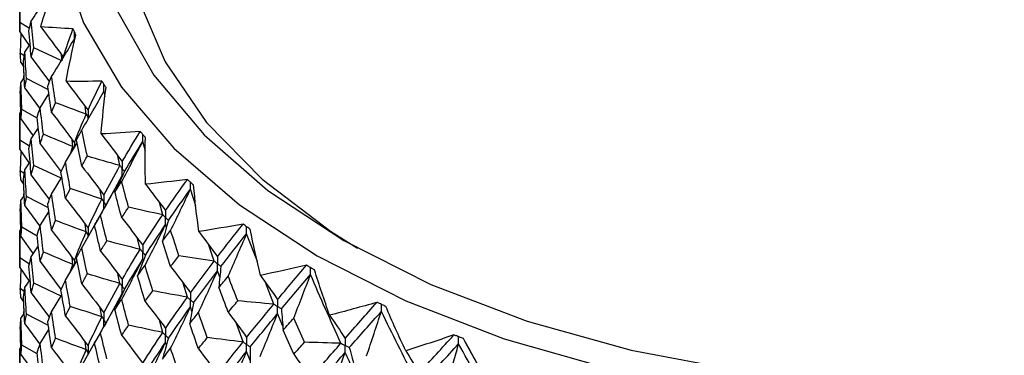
# Paper-space layout '_Isometric' of a CAD drawing. Header units: millimetres. Extents: x -25 to 231, y -14 to 362.
# Tile 33 of 58: x -20 to 1, y 39 to 46. Entities that reach past the tile are written whole.
import ezdxf

# ---------------------------------------------------------------- set-up
doc = ezdxf.new("R2010")
doc.units = ezdxf.units.MM

psp = doc.layouts.new('_Isometric')

# ---------------------------------------------------------------- linework, layer by layer
at = {"color": 7, "linetype": 'Continuous', "lineweight": 25}
for p, q in [((-19.75, 46.761), (-19.75, 45.999)), ((-19.543, 46.067), (-19.747, 46.197)), ((-19.75, 45.999), (-19.548, 45.709)), ((-19.727, 45.965), (-19.737, 45.548)), ((-19.642, 45.569), (-19.53, 45.737)), ((-18.563, 45.927), (-18.563, 45.927)), ((-19.654, 45.489), (-19.737, 45.548)), ((-18.872, 45.39), (-19.455, 45.66)), ((-19.723, 45.349), (-19.667, 45.267)), ((-19.507, 45.46), (-19.122, 44.938)), ((-18.854, 45.381), (-18.867, 45.512)), ((-19.66, 45.134), (-19.667, 45.002)), ((-19.723, 44.919), (-19.653, 45.021)), ((-19.145, 44.769), (-19.606, 45.007)), ((-19.642, 44.807), (-19.335, 44.383)), ((-17.948, 44.631), (-17.972, 44.739)), ((-17.928, 44.823), (-17.928, 44.823)), ((-19.318, 44.39), (-19.133, 44.685)), ((-19.75, 44.27), (-19.727, 44.303)), ((-19.75, 44.27), (-19.75, 43.508)), ((-19.38, 44.169), (-19.704, 44.355)), ((-18.345, 44.256), (-18.371, 44.421)), ((-19.723, 44.156), (-19.466, 43.795)), ((-19.507, 43.732), (-19.356, 43.964)), ((-19.543, 43.576), (-19.747, 43.706)), ((-18.783, 43.238), (-18.538, 43.653)), ((-18.625, 43.571), (-18.644, 43.718)), ((-17.096, 43.471), (-17.152, 43.677)), ((-17.097, 43.763), (-17.097, 43.763)), ((-19.75, 43.508), (-19.548, 43.219)), ((-19.727, 43.475), (-19.737, 43.058)), ((-19.318, 43.628), (-18.877, 43.035)), ((-18.678, 43.417), (-18.625, 43.571)), ((-19.642, 43.078), (-19.53, 43.246)), ((-17.634, 43.167), (-17.679, 43.374)), ((-19.654, 43), (-19.737, 43.058)), ((-18.873, 42.9), (-19.455, 43.17)), ((-19.723, 42.859), (-19.667, 42.777)), ((-19.507, 42.969), (-19.123, 42.447)), ((-19.077, 42.565), (-18.857, 42.925)), ((-17.784, 42.595), (-17.586, 42.956)), ((-19.66, 42.644), (-19.667, 42.511)), ((-18.014, 42.462), (-18.048, 42.647)), ((-16.03, 42.32), (-16.145, 42.669)), ((-16.079, 42.759), (-16.079, 42.759)), ((-19.723, 42.429), (-19.653, 42.53)), ((-19.145, 42.277), (-19.606, 42.515)), ((-19.642, 42.316), (-19.334, 41.892)), ((-19.318, 41.899), (-19.133, 42.194)), ((-16.731, 42.128), (-16.802, 42.388)), ((-18.092, 42.046), (-18.169, 41.91)), ((-19.75, 41.78), (-19.727, 41.814)), ((-19.75, 41.78), (-19.75, 41.017)), ((-19.38, 41.679), (-19.704, 41.865)), ((-18.438, 41.43), (-18.168, 41.905)), ((-18.345, 41.766), (-18.371, 41.931)), ((-16.653, 41.859), (-16.671, 41.92)), ((-14.884, 41.823), (-14.885, 41.823)), ((-19.723, 41.666), (-19.466, 41.305)), ((-17.206, 41.397), (-17.262, 41.628)), ((-14.733, 41.14), (-14.96, 41.728)), ((-19.507, 41.242), (-19.356, 41.474)), ((-15.644, 41.148), (-15.755, 41.485)), ((-19.544, 41.086), (-19.747, 41.215)), ((-18.783, 40.747), (-18.538, 41.162)), ((-18.625, 41.079), (-18.644, 41.226)), ((-19.75, 41.017), (-19.549, 40.728)), ((-19.727, 40.983), (-19.737, 40.567)), ((-19.318, 41.138), (-18.876, 40.545)), ((-18.677, 40.926), (-18.625, 41.079)), ((-15.525, 40.808), (-15.574, 40.944)), ((-13.527, 40.963), (-13.527, 40.963)), ((-19.642, 40.588), (-19.53, 40.756)), ((-17.634, 40.677), (-17.679, 40.884)), ((-19.654, 40.509), (-19.737, 40.567)), ((-18.872, 40.41), (-19.455, 40.68)), ((-16.21, 40.386), (-16.298, 40.68)), ((-14.386, 40.24), (-14.563, 40.698)), ((-19.723, 40.369), (-19.667, 40.287)), ((-19.507, 40.479), (-19.123, 39.957)), ((-19.077, 40.075), (-18.857, 40.434)), ((-17.78, 40.112), (-17.586, 40.466)), ((-19.66, 40.153), (-19.667, 40.019)), ((-18.014, 39.971), (-18.048, 40.155)), ((-16.114, 40.085), (-16.145, 40.18)), ((-12.021, 40.19), (-12.021, 40.19)), ((-19.723, 39.937), (-19.653, 40.039)), ((-19.145, 39.787), (-19.606, 40.025)), ((-14.194, 39.771), (-14.306, 40.04)), ((-19.642, 39.825), (-19.335, 39.402)), ((-19.318, 39.41), (-19.133, 39.704)), ((-16.731, 39.638), (-16.802, 39.898)), ((-15.035, 39.44), (-15.175, 39.829)), ((-18.092, 39.555), (-18.169, 39.419)), ((-10.384, 39.512), (-10.384, 39.512)), ((-19.75, 39.29), (-19.727, 39.323)), ((-19.75, 39.29), (-19.75, 38.527)), ((-19.38, 39.188), (-19.704, 39.374)), ((-18.438, 38.94), (-18.168, 39.414)), ((-18.345, 39.276), (-18.371, 39.441)), ((-16.653, 39.369), (-16.671, 39.43)), ((-9.625, 38.148), (-10.331, 39.417)), ((-19.723, 39.176), (-19.465, 38.814)), ((-14.886, 39.047), (-14.96, 39.238))]:
    psp.add_line(p, q, dxfattribs=at)
at = {"color": 8, "linetype": 'Continuous', "lineweight": 25}
for p, q in [((-18.594, 43.652), (-18.594, 43.558)), ((-18.608, 43.534), (-18.625, 43.571)), ((-18.594, 41.16), (-18.594, 41.067)), ((-18.608, 41.043), (-18.625, 41.079))]:
    psp.add_line(p, q, dxfattribs=at)
at = {"color": 7, "linetype": 'Continuous', "lineweight": 25, "flags": 128}
for points in [[(-17.5, 53.378), (-17.6, 53.242), (-18.401, 51.88), (-18.887, 50.469), (-19.05, 49.033), (-18.887, 47.598), (-18.401, 46.187), (-17.6, 44.825), (-16.498, 43.535), (-15.113, 42.339), (-13.47, 41.257)], [(-13.47, 41.257), (-11.597, 40.309), (-9.525, 39.509), (-7.29, 38.873), (-4.931, 38.411), (-2.487, 38.13), (0, 38.036), (2.487, 38.13), (4.931, 38.411), (7.29, 38.873), (9.525, 39.509), (11.597, 40.309), (13.47, 41.257), (15.113, 42.339), (16.498, 43.535), (17.6, 44.825), (18.401, 46.187), (18.887, 47.598), (19.05, 49.033), (18.887, 50.469), (18.401, 51.88), (17.6, 53.242), (17.5, 53.378)], [(-17.5, 52.023), (-17.519, 51.986), (-18.044, 50.612), (-18.247, 49.209), (-18.125, 47.804), (-17.68, 46.42), (-16.919, 45.083), (-15.856, 43.816), (-14.51, 42.643), (-12.905, 41.584)], [(-12.905, 41.584), (-11.07, 40.657), (-9.037, 39.88), (-6.843, 39.266), (-4.527, 38.827), (-2.13, 38.57), (0.305, 38.499), (2.734, 38.617), (5.115, 38.92), (7.404, 39.404), (9.562, 40.059), (11.548, 40.875), (13.329, 41.837), (14.871, 42.926), (16.149, 44.125), (17.138, 45.412), (17.821, 46.763), (18.186, 48.154), (18.227, 49.561), (17.943, 50.959), (17.5, 52.023)], [(-17.5, 48.421), (-17.49, 48.076), (-17.246, 46.704), (-16.68, 45.365), (-15.804, 44.082), (-14.633, 42.88), (-13.19, 41.781), (-12.617, 41.42)]]:
    psp.add_lwpolyline(points, dxfattribs=at)
at = {"color": 7, "linetype": 'Continuous', "lineweight": 25}
for points in [[(-19.507, 46.222), (-19.339, 46.475), (-19.174, 46.728), (-19.013, 46.983)], [(-19.307, 46.102), (-19.21, 46.424), (-19.105, 46.744), (-18.994, 47.063)], [(-19.747, 46.197), (-19.749, 46.385), (-19.75, 46.573), (-19.75, 46.761)], [(-19.75, 45.999), (-19.75, 46.065), (-19.749, 46.131), (-19.747, 46.197)], [(-19.554, 46.021), (-19.539, 46.088), (-19.523, 46.155), (-19.507, 46.222)], [(-19.455, 45.66), (-19.473, 45.847), (-19.49, 46.035), (-19.507, 46.222)], [(-19.507, 45.46), (-19.523, 45.647), (-19.539, 45.834), (-19.554, 46.021)], [(-18.625, 46.061), (-18.858, 46.072), (-19.085, 46.086), (-19.307, 46.102)], [(-19.307, 46.102), (-19.145, 45.891), (-18.986, 45.677), (-18.83, 45.462)], [(-18.83, 45.462), (-18.768, 45.66), (-18.7, 45.86), (-18.625, 46.061)], [(-19.077, 45.055), (-18.913, 45.317), (-18.752, 45.581), (-18.594, 45.846)], [(-18.772, 44.95), (-18.71, 45.277), (-18.64, 45.602), (-18.563, 45.927)], [(-19.723, 45.349), (-19.728, 45.415), (-19.733, 45.482), (-19.737, 45.548)], [(-19.672, 45.37), (-19.663, 45.437), (-19.653, 45.503), (-19.642, 45.569)], [(-19.606, 45.007), (-19.619, 45.194), (-19.631, 45.382), (-19.642, 45.569)], [(-19.507, 45.46), (-19.49, 45.527), (-19.473, 45.593), (-19.455, 45.66)], [(-19.642, 44.807), (-19.653, 44.995), (-19.663, 45.182), (-19.672, 45.37)], [(-19.737, 44.72), (-19.733, 44.787), (-19.728, 44.853), (-19.723, 44.919)], [(-19.704, 44.355), (-19.711, 44.543), (-19.717, 44.731), (-19.723, 44.919)], [(-19.642, 44.807), (-19.631, 44.873), (-19.619, 44.94), (-19.606, 45.007)], [(-19.157, 44.85), (-19.131, 44.918), (-19.104, 44.986), (-19.077, 45.055)], [(-18.993, 44.497), (-19.022, 44.683), (-19.05, 44.869), (-19.077, 45.055)], [(-18.014, 44.952), (-18.272, 44.949), (-18.524, 44.948), (-18.772, 44.95)], [(-18.772, 44.95), (-18.614, 44.748), (-18.46, 44.544), (-18.308, 44.338)], [(-18.308, 44.338), (-18.217, 44.541), (-18.119, 44.746), (-18.014, 44.952)], [(-19.723, 44.156), (-19.728, 44.344), (-19.733, 44.532), (-19.737, 44.72)], [(-19.077, 44.293), (-19.104, 44.478), (-19.131, 44.664), (-19.157, 44.85)], [(-18.438, 43.92), (-18.28, 44.192), (-18.124, 44.465), (-17.972, 44.739)], [(-18.032, 43.837), (-18.004, 44.166), (-17.97, 44.495), (-17.928, 44.823)], [(-19.077, 44.293), (-19.05, 44.361), (-19.022, 44.429), (-18.993, 44.497)], [(-18.345, 44.256), (-18.562, 44.335), (-18.778, 44.416), (-18.993, 44.497)], [(-19.747, 43.706), (-19.749, 43.894), (-19.75, 44.082), (-19.75, 44.27)], [(-19.723, 44.156), (-19.717, 44.222), (-19.711, 44.288), (-19.704, 44.355)], [(-19.382, 44.189), (-19.361, 44.256), (-19.34, 44.323), (-19.318, 44.39)], [(-19.25, 43.831), (-19.274, 44.018), (-19.296, 44.204), (-19.318, 44.39)], [(-19.077, 44.293), (-18.913, 44.081), (-18.752, 43.868), (-18.594, 43.652)], [(-19.318, 43.628), (-19.34, 43.815), (-19.361, 44.002), (-19.382, 44.189)], [(-18.594, 43.652), (-18.518, 43.853), (-18.434, 44.053), (-18.345, 44.256)], [(-18.549, 43.709), (-18.513, 43.779), (-18.476, 43.849), (-18.438, 43.92)], [(-18.322, 43.368), (-18.362, 43.552), (-18.4, 43.736), (-18.438, 43.92)], [(-17.206, 43.886), (-17.486, 43.867), (-17.761, 43.85), (-18.032, 43.837)], [(-17.586, 43.252), (-17.466, 43.462), (-17.339, 43.673), (-17.206, 43.886)], [(-19.75, 43.508), (-19.75, 43.574), (-19.749, 43.64), (-19.747, 43.706)], [(-19.554, 43.531), (-19.539, 43.598), (-19.523, 43.665), (-19.507, 43.732)], [(-19.455, 43.17), (-19.473, 43.358), (-19.49, 43.545), (-19.507, 43.732)], [(-19.318, 43.628), (-19.296, 43.696), (-19.274, 43.763), (-19.25, 43.831)], [(-18.625, 43.571), (-18.835, 43.657), (-19.043, 43.743), (-19.25, 43.831)], [(-18.438, 43.158), (-18.476, 43.341), (-18.513, 43.525), (-18.549, 43.709)], [(-18.032, 43.837), (-17.88, 43.644), (-17.732, 43.449), (-17.586, 43.252)], [(-17.597, 42.829), (-17.446, 43.111), (-17.298, 43.394), (-17.152, 43.677)], [(-17.537, 43.041), (-17.415, 43.251), (-17.286, 43.463), (-17.152, 43.677)], [(-17.094, 42.774), (-17.102, 43.104), (-17.103, 43.434), (-17.097, 43.763)], [(-19.507, 42.969), (-19.523, 43.156), (-19.539, 43.344), (-19.554, 43.531)], [(-18.879, 43.031), (-18.848, 43.1), (-18.816, 43.169), (-18.783, 43.238)], [(-18.683, 42.683), (-18.717, 42.868), (-18.751, 43.053), (-18.783, 43.238)], [(-18.438, 43.158), (-18.4, 43.228), (-18.362, 43.298), (-18.322, 43.368)], [(-17.634, 43.167), (-17.865, 43.233), (-18.094, 43.3), (-18.322, 43.368)], [(-19.723, 42.859), (-19.728, 42.926), (-19.733, 42.992), (-19.737, 43.058)], [(-19.672, 42.879), (-19.663, 42.945), (-19.653, 43.012), (-19.642, 43.078)], [(-19.606, 42.515), (-19.619, 42.703), (-19.631, 42.89), (-19.642, 43.078)], [(-19.507, 42.969), (-19.49, 43.036), (-19.473, 43.103), (-19.455, 43.17)], [(-18.783, 42.475), (-18.816, 42.66), (-18.848, 42.846), (-18.879, 43.031)], [(-18.438, 43.158), (-18.28, 42.956), (-18.124, 42.752), (-17.972, 42.546)], [(-17.972, 42.546), (-17.865, 42.752), (-17.753, 42.958), (-17.634, 43.167)], [(-17.537, 43.041), (-17.606, 42.898), (-17.674, 42.755), (-17.739, 42.612)], [(-19.642, 42.316), (-19.653, 42.504), (-19.663, 42.691), (-19.672, 42.879)], [(-18.043, 42.124), (-17.887, 42.4), (-17.735, 42.678), (-17.586, 42.956)], [(-17.739, 42.612), (-17.692, 42.684), (-17.645, 42.757), (-17.597, 42.829)], [(-17.451, 42.286), (-17.501, 42.467), (-17.549, 42.648), (-17.597, 42.829)], [(-16.21, 42.875), (-16.508, 42.838), (-16.803, 42.805), (-17.094, 42.774)], [(-16.671, 42.216), (-16.523, 42.433), (-16.369, 42.653), (-16.21, 42.875)], [(-18.783, 42.475), (-18.751, 42.545), (-18.717, 42.614), (-18.683, 42.683)], [(-18.014, 42.462), (-18.238, 42.535), (-18.461, 42.609), (-18.683, 42.683)], [(-17.597, 42.067), (-17.645, 42.249), (-17.692, 42.43), (-17.739, 42.612)], [(-17.094, 42.774), (-16.95, 42.59), (-16.809, 42.404), (-16.671, 42.216)], [(-16.611, 42.008), (-16.461, 42.226), (-16.306, 42.446), (-16.145, 42.669)], [(-16.564, 41.796), (-16.421, 42.087), (-16.282, 42.378), (-16.145, 42.669)], [(-15.968, 41.774), (-16.013, 42.102), (-16.049, 42.431), (-16.079, 42.759)], [(-19.737, 42.23), (-19.733, 42.297), (-19.728, 42.363), (-19.723, 42.429)], [(-19.704, 41.865), (-19.711, 42.053), (-19.717, 42.241), (-19.723, 42.429)], [(-19.642, 42.316), (-19.631, 42.383), (-19.619, 42.449), (-19.606, 42.515)], [(-19.157, 42.36), (-19.131, 42.428), (-19.104, 42.497), (-19.077, 42.565)], [(-18.993, 42.007), (-19.022, 42.193), (-19.05, 42.379), (-19.077, 42.565)], [(-18.783, 42.475), (-18.622, 42.268), (-18.463, 42.059), (-18.308, 41.848)], [(-18.308, 41.848), (-18.217, 42.052), (-18.119, 42.257), (-18.014, 42.462)], [(-19.723, 41.666), (-19.728, 41.854), (-19.733, 42.042), (-19.737, 42.23)], [(-19.077, 41.801), (-19.104, 41.988), (-19.131, 42.174), (-19.157, 42.36)], [(-17.597, 42.067), (-17.549, 42.14), (-17.501, 42.213), (-17.451, 42.286)], [(-16.731, 42.128), (-16.972, 42.179), (-17.212, 42.232), (-17.451, 42.286)], [(-19.077, 41.801), (-19.05, 41.87), (-19.022, 41.938), (-18.993, 42.007)], [(-18.345, 41.766), (-18.562, 41.845), (-18.778, 41.926), (-18.993, 42.007)], [(-18.169, 41.91), (-18.128, 41.981), (-18.085, 42.052), (-18.043, 42.124)], [(-17.911, 41.576), (-17.956, 41.759), (-18, 41.941), (-18.043, 42.124)], [(-17.597, 42.067), (-17.446, 41.875), (-17.298, 41.68), (-17.152, 41.483)], [(-17.152, 41.483), (-17.018, 41.697), (-16.877, 41.911), (-16.731, 42.128)], [(-16.611, 42.008), (-16.654, 41.862), (-16.695, 41.715), (-16.734, 41.569)], [(-19.747, 41.215), (-19.749, 41.404), (-19.75, 41.592), (-19.75, 41.78)], [(-19.723, 41.666), (-19.717, 41.732), (-19.711, 41.799), (-19.704, 41.865)], [(-19.382, 41.697), (-19.361, 41.764), (-19.34, 41.832), (-19.318, 41.899)], [(-19.25, 41.34), (-19.274, 41.526), (-19.296, 41.713), (-19.318, 41.899)], [(-19.077, 41.801), (-18.913, 41.59), (-18.752, 41.376), (-18.594, 41.16)], [(-18.043, 41.361), (-18.085, 41.544), (-18.128, 41.727), (-18.169, 41.91)], [(-17.104, 41.06), (-16.957, 41.346), (-16.813, 41.633), (-16.671, 41.92)], [(-17.097, 41.273), (-16.961, 41.487), (-16.819, 41.702), (-16.671, 41.92)], [(-16.734, 41.569), (-16.678, 41.644), (-16.621, 41.72), (-16.564, 41.796)], [(-16.389, 41.262), (-16.448, 41.44), (-16.506, 41.618), (-16.564, 41.796)], [(-15.035, 41.93), (-15.35, 41.875), (-15.661, 41.822), (-15.968, 41.774)], [(-15.574, 41.24), (-15.4, 41.467), (-15.22, 41.698), (-15.035, 41.93)], [(-14.668, 40.847), (-14.747, 41.171), (-14.82, 41.497), (-14.884, 41.823)], [(-19.318, 41.138), (-19.34, 41.324), (-19.361, 41.511), (-19.382, 41.697)], [(-18.594, 41.16), (-18.518, 41.361), (-18.434, 41.563), (-18.345, 41.766)], [(-18.043, 41.361), (-18, 41.433), (-17.956, 41.504), (-17.911, 41.576)], [(-17.206, 41.397), (-17.442, 41.455), (-17.677, 41.515), (-17.911, 41.576)], [(-16.564, 41.034), (-16.621, 41.212), (-16.678, 41.39), (-16.734, 41.569)], [(-15.968, 41.774), (-15.834, 41.598), (-15.703, 41.421), (-15.574, 41.24)], [(-15.503, 41.036), (-15.328, 41.264), (-15.147, 41.495), (-14.96, 41.728)], [(-15.349, 40.83), (-15.217, 41.129), (-15.087, 41.429), (-14.96, 41.728)], [(-18.549, 41.22), (-18.513, 41.29), (-18.476, 41.36), (-18.438, 41.43)], [(-18.322, 40.878), (-18.362, 41.062), (-18.4, 41.246), (-18.438, 41.43)], [(-18.043, 41.361), (-17.887, 41.164), (-17.735, 40.964), (-17.586, 40.762)], [(-17.586, 40.762), (-17.465, 40.972), (-17.339, 41.184), (-17.206, 41.397)], [(-19.75, 41.017), (-19.75, 41.083), (-19.749, 41.149), (-19.747, 41.215)], [(-19.554, 41.042), (-19.539, 41.108), (-19.523, 41.175), (-19.507, 41.242)], [(-19.455, 40.68), (-19.473, 40.868), (-19.49, 41.055), (-19.507, 41.242)], [(-19.318, 41.138), (-19.296, 41.205), (-19.274, 41.272), (-19.25, 41.34)], [(-18.625, 41.079), (-18.835, 41.165), (-19.043, 41.252), (-19.25, 41.34)], [(-18.438, 40.666), (-18.476, 40.851), (-18.513, 41.035), (-18.549, 41.22)], [(-17.597, 40.34), (-17.446, 40.622), (-17.298, 40.904), (-17.152, 41.187)], [(-17.537, 40.551), (-17.415, 40.761), (-17.286, 40.973), (-17.152, 41.187)], [(-17.097, 41.273), (-17.154, 41.129), (-17.208, 40.984), (-17.26, 40.838)], [(-16.564, 41.034), (-16.506, 41.11), (-16.448, 41.186), (-16.389, 41.262)], [(-15.644, 41.148), (-15.893, 41.185), (-16.141, 41.223), (-16.389, 41.262)], [(-19.507, 40.479), (-19.523, 40.667), (-19.539, 40.854), (-19.554, 41.042)], [(-17.26, 40.838), (-17.209, 40.912), (-17.157, 40.986), (-17.104, 41.06)], [(-16.943, 40.522), (-16.998, 40.701), (-17.051, 40.881), (-17.104, 41.06)], [(-16.564, 41.034), (-16.421, 40.85), (-16.281, 40.664), (-16.145, 40.476)], [(-16.145, 40.476), (-15.983, 40.698), (-15.816, 40.922), (-15.644, 41.148)], [(-16.079, 40.27), (-15.916, 40.493), (-15.748, 40.717), (-15.574, 40.944)], [(-15.978, 40.059), (-15.841, 40.354), (-15.706, 40.649), (-15.574, 40.944)], [(-15.503, 41.036), (-15.519, 40.888), (-15.534, 40.74), (-15.546, 40.592)], [(-13.696, 41.061), (-14.023, 40.986), (-14.347, 40.915), (-14.668, 40.847)], [(-14.306, 40.336), (-14.108, 40.575), (-13.905, 40.816), (-13.696, 41.061)], [(-13.207, 40.004), (-13.321, 40.322), (-13.427, 40.642), (-13.527, 40.963)], [(-18.879, 40.54), (-18.848, 40.608), (-18.816, 40.677), (-18.783, 40.747)], [(-18.683, 40.192), (-18.717, 40.377), (-18.751, 40.562), (-18.783, 40.747)], [(-18.438, 40.666), (-18.4, 40.737), (-18.362, 40.807), (-18.322, 40.878)], [(-17.634, 40.677), (-17.865, 40.743), (-18.094, 40.81), (-18.322, 40.878)], [(-17.104, 40.298), (-17.157, 40.478), (-17.209, 40.658), (-17.26, 40.838)], [(-15.546, 40.592), (-15.481, 40.671), (-15.415, 40.751), (-15.349, 40.83)], [(-15.147, 40.308), (-15.215, 40.482), (-15.282, 40.656), (-15.349, 40.83)], [(-14.668, 40.847), (-14.545, 40.679), (-14.424, 40.509), (-14.306, 40.336)], [(-14.225, 40.137), (-14.026, 40.376), (-13.821, 40.619), (-13.612, 40.864)], [(-13.965, 39.944), (-13.845, 40.25), (-13.727, 40.557), (-13.612, 40.864)], [(-12.97, 39.412), (-13.188, 39.893), (-13.403, 40.377), (-13.612, 40.864)], [(-19.723, 40.369), (-19.728, 40.435), (-19.733, 40.502), (-19.737, 40.567)], [(-19.672, 40.389), (-19.663, 40.455), (-19.653, 40.522), (-19.642, 40.588)], [(-19.606, 40.025), (-19.619, 40.213), (-19.631, 40.401), (-19.642, 40.588)], [(-19.507, 40.479), (-19.49, 40.546), (-19.473, 40.613), (-19.455, 40.68)], [(-18.783, 39.985), (-18.816, 40.17), (-18.848, 40.355), (-18.879, 40.54)], [(-18.438, 40.666), (-18.28, 40.465), (-18.124, 40.26), (-17.972, 40.054)], [(-17.972, 40.054), (-17.866, 40.26), (-17.753, 40.468), (-17.634, 40.677)], [(-17.537, 40.551), (-17.606, 40.408), (-17.674, 40.265), (-17.739, 40.122)], [(-15.349, 40.068), (-15.415, 40.243), (-15.481, 40.417), (-15.546, 40.592)], [(-19.642, 39.825), (-19.653, 40.013), (-19.663, 40.201), (-19.672, 40.389)], [(-18.043, 39.632), (-17.887, 39.909), (-17.735, 40.187), (-17.586, 40.466)], [(-17.739, 40.122), (-17.693, 40.194), (-17.645, 40.267), (-17.597, 40.34)], [(-17.451, 39.796), (-17.501, 39.977), (-17.549, 40.158), (-17.597, 40.34)], [(-17.104, 40.298), (-17.051, 40.372), (-16.998, 40.447), (-16.943, 40.522)], [(-16.21, 40.386), (-16.455, 40.43), (-16.7, 40.475), (-16.943, 40.522)], [(-16.671, 39.726), (-16.523, 39.944), (-16.369, 40.164), (-16.21, 40.386)], [(-18.783, 39.985), (-18.751, 40.054), (-18.717, 40.123), (-18.683, 40.192)], [(-18.014, 39.971), (-18.238, 40.043), (-18.461, 40.117), (-18.683, 40.192)], [(-17.597, 39.576), (-17.645, 39.758), (-17.693, 39.94), (-17.739, 40.122)], [(-17.104, 40.298), (-16.957, 40.11), (-16.813, 39.919), (-16.671, 39.726)], [(-16.611, 39.518), (-16.461, 39.736), (-16.306, 39.957), (-16.145, 40.18)], [(-16.564, 39.306), (-16.421, 39.597), (-16.282, 39.888), (-16.145, 40.18)], [(-16.079, 40.27), (-16.109, 40.122), (-16.137, 39.975), (-16.162, 39.827)], [(-15.349, 40.068), (-15.282, 40.148), (-15.215, 40.228), (-15.147, 40.308)], [(-14.386, 40.24), (-14.64, 40.261), (-14.894, 40.284), (-15.147, 40.308)], [(-14.96, 39.535), (-14.774, 39.768), (-14.582, 40.002), (-14.386, 40.24)], [(-14.225, 40.137), (-14.215, 39.989), (-14.202, 39.841), (-14.187, 39.692)], [(-12.208, 40.277), (-12.543, 40.182), (-12.876, 40.091), (-13.207, 40.004)], [(-12.881, 39.514), (-12.661, 39.765), (-12.436, 40.02), (-12.208, 40.277)], [(-11.602, 39.253), (-11.748, 39.564), (-11.888, 39.876), (-12.021, 40.19)], [(-19.737, 39.739), (-19.733, 39.805), (-19.728, 39.871), (-19.723, 39.937)], [(-19.704, 39.374), (-19.711, 39.562), (-19.717, 39.75), (-19.723, 39.937)], [(-19.642, 39.825), (-19.631, 39.891), (-19.619, 39.958), (-19.606, 40.025)], [(-19.157, 39.87), (-19.131, 39.938), (-19.104, 40.007), (-19.077, 40.075)], [(-18.993, 39.517), (-19.022, 39.703), (-19.05, 39.889), (-19.077, 40.075)], [(-18.783, 39.985), (-18.622, 39.778), (-18.463, 39.569), (-18.308, 39.358)], [(-18.308, 39.358), (-18.216, 39.562), (-18.119, 39.765), (-18.014, 39.971)], [(-16.162, 39.827), (-16.101, 39.904), (-16.04, 39.982), (-15.978, 40.059)], [(-15.79, 39.531), (-15.853, 39.707), (-15.916, 39.883), (-15.978, 40.059)], [(-15.349, 40.068), (-15.217, 39.893), (-15.087, 39.715), (-14.96, 39.535)], [(-14.884, 39.333), (-14.697, 39.567), (-14.504, 39.802), (-14.306, 40.04)], [(-14.677, 39.132), (-14.551, 39.434), (-14.427, 39.737), (-14.306, 40.04)], [(-14.187, 39.692), (-14.114, 39.776), (-14.04, 39.859), (-13.965, 39.944)], [(-13.74, 39.434), (-13.816, 39.603), (-13.891, 39.773), (-13.965, 39.944)], [(-13.207, 40.004), (-13.096, 39.843), (-12.988, 39.68), (-12.881, 39.514)], [(-12.792, 39.32), (-12.57, 39.571), (-12.345, 39.827), (-12.115, 40.085)], [(-12.429, 39.145), (-12.322, 39.458), (-12.217, 39.772), (-12.115, 40.085)], [(-11.412, 38.674), (-11.65, 39.141), (-11.884, 39.612), (-12.115, 40.085)], [(-19.723, 39.176), (-19.728, 39.364), (-19.733, 39.551), (-19.737, 39.739)], [(-19.077, 39.312), (-19.104, 39.498), (-19.131, 39.684), (-19.157, 39.87)], [(-17.597, 39.576), (-17.549, 39.649), (-17.501, 39.722), (-17.451, 39.796)], [(-16.731, 39.638), (-16.972, 39.689), (-17.212, 39.742), (-17.451, 39.796)], [(-15.978, 39.297), (-16.04, 39.473), (-16.101, 39.65), (-16.162, 39.827)], [(-19.077, 39.312), (-19.05, 39.38), (-19.022, 39.449), (-18.993, 39.517)], [(-18.345, 39.276), (-18.562, 39.356), (-18.778, 39.436), (-18.993, 39.517)], [(-18.169, 39.419), (-18.128, 39.49), (-18.085, 39.561), (-18.043, 39.632)], [(-17.911, 39.085), (-17.956, 39.267), (-18, 39.45), (-18.043, 39.632)], [(-17.597, 39.576), (-17.446, 39.384), (-17.298, 39.189), (-17.152, 38.991)], [(-17.152, 38.991), (-17.018, 39.205), (-16.877, 39.42), (-16.731, 39.638)], [(-16.611, 39.518), (-16.654, 39.372), (-16.695, 39.225), (-16.734, 39.079)], [(-15.978, 39.297), (-15.916, 39.375), (-15.853, 39.453), (-15.79, 39.531)], [(-15.035, 39.44), (-15.287, 39.47), (-15.539, 39.5), (-15.79, 39.531)], [(-13.965, 39.182), (-14.04, 39.352), (-14.114, 39.522), (-14.187, 39.692)], [(-10.585, 39.588), (-10.925, 39.472), (-11.264, 39.361), (-11.602, 39.253)], [(-11.315, 38.782), (-11.076, 39.047), (-10.832, 39.316), (-10.585, 39.588)], [(-9.869, 38.603), (-10.047, 38.904), (-10.218, 39.207), (-10.384, 39.512)], [(-19.747, 38.726), (-19.749, 38.914), (-19.75, 39.102), (-19.75, 39.29)], [(-19.723, 39.176), (-19.717, 39.242), (-19.711, 39.308), (-19.704, 39.374)], [(-19.382, 39.207), (-19.362, 39.275), (-19.34, 39.342), (-19.318, 39.41)], [(-19.25, 38.849), (-19.274, 39.036), (-19.296, 39.223), (-19.318, 39.41)], [(-19.077, 39.312), (-18.913, 39.1), (-18.752, 38.886), (-18.594, 38.67)], [(-18.043, 38.871), (-18.085, 39.053), (-18.128, 39.236), (-18.169, 39.419)], [(-17.104, 38.569), (-16.957, 38.855), (-16.813, 39.142), (-16.671, 39.43)], [(-17.097, 38.782), (-16.961, 38.995), (-16.819, 39.211), (-16.671, 39.43)], [(-16.734, 39.079), (-16.678, 39.154), (-16.621, 39.23), (-16.564, 39.306)], [(-16.389, 38.772), (-16.448, 38.95), (-16.506, 39.128), (-16.564, 39.306)], [(-15.978, 39.297), (-15.841, 39.117), (-15.706, 38.935), (-15.574, 38.75)], [(-15.574, 38.75), (-15.4, 38.978), (-15.22, 39.208), (-15.035, 39.44)], [(-14.884, 39.333), (-14.888, 39.185), (-14.888, 39.036), (-14.887, 38.888)], [(-13.965, 39.182), (-13.891, 39.265), (-13.816, 39.349), (-13.74, 39.434)], [(-12.97, 39.412), (-13.226, 39.418), (-13.483, 39.425), (-13.74, 39.434)], [(-13.612, 38.67), (-13.403, 38.915), (-13.189, 39.162), (-12.97, 39.412)], [(-12.792, 39.32), (-12.754, 39.173), (-12.715, 39.026), (-12.673, 38.88)], [(-11.218, 38.593), (-10.977, 38.859), (-10.733, 39.129), (-10.484, 39.402)], [(-10.757, 38.444), (-10.664, 38.763), (-10.573, 39.082), (-10.484, 39.402)], [(-9.729, 38.035), (-9.984, 38.487), (-10.236, 38.943), (-10.484, 39.402)], [(-19.318, 38.646), (-19.34, 38.833), (-19.362, 39.02), (-19.382, 39.207)], [(-18.594, 38.67), (-18.518, 38.871), (-18.434, 39.073), (-18.345, 39.276)], [(-15.503, 38.546), (-15.327, 38.775), (-15.146, 39.006), (-14.96, 39.238)], [(-15.349, 38.341), (-15.217, 38.64), (-15.087, 38.939), (-14.96, 39.238)], [(-13.965, 39.182), (-13.845, 39.014), (-13.727, 38.844), (-13.612, 38.67)], [(-13.527, 38.473), (-13.316, 38.719), (-13.101, 38.966), (-12.881, 39.218)], [(-13.215, 38.288), (-13.102, 38.598), (-12.99, 38.908), (-12.881, 39.218)], [(-12.207, 37.788), (-12.436, 38.262), (-12.661, 38.738), (-12.881, 39.218)], [(-11.602, 39.253), (-11.504, 39.099), (-11.409, 38.942), (-11.315, 38.782)]]:
    psp.add_open_spline(points, degree=3, dxfattribs=at)
for points, knots in [([(-18.594, 45.994), (-18.598, 46.003), (-18.603, 46.012), (-18.607, 46.022), (-18.613, 46.035), (-18.619, 46.048), (-18.625, 46.061)], [0.0001197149, 0.0001197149, 0.0001197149, 0.0001197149, 0.0001699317, 0.0001699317, 0.0001699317, 0.0002396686, 0.0002396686, 0.0002396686, 0.0002396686]), ([(-18.563, 45.927), (-18.572, 45.946), (-18.58, 45.964), (-18.589, 45.983), (-18.591, 45.987), (-18.592, 45.99), (-18.594, 45.994)], [0, 0, 0, 0, 0.0001001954, 0.0001001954, 0.0001001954, 0.0001197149, 0.0001197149, 0.0001197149, 0.0001197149]), ([(-18.594, 45.846), (-18.594, 45.886), (-18.594, 45.925), (-18.594, 45.965), (-18.594, 45.975), (-18.594, 45.984), (-18.594, 45.994)], [0, 0, 0, 0, 0.0001467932, 0.0001467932, 0.0001467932, 0.0001814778, 0.0001814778, 0.0001814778, 0.0001814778]), ([(-17.971, 44.888), (-17.977, 44.897), (-17.983, 44.906), (-17.989, 44.915), (-17.998, 44.927), (-18.006, 44.94), (-18.014, 44.952)], [0.0001197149, 0.0001197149, 0.0001197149, 0.0001197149, 0.0001699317, 0.0001699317, 0.0001699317, 0.0002396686, 0.0002396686, 0.0002396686, 0.0002396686]), ([(-17.972, 44.739), (-17.972, 44.779), (-17.971, 44.819), (-17.971, 44.859), (-17.971, 44.869), (-17.971, 44.878), (-17.971, 44.888)], [0, 0, 0, 0, 0.0001467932, 0.0001467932, 0.0001467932, 0.0001814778, 0.0001814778, 0.0001814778, 0.0001814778]), ([(-17.928, 44.823), (-17.94, 44.841), (-17.952, 44.859), (-17.964, 44.877), (-17.967, 44.88), (-17.969, 44.884), (-17.971, 44.888)], [0, 0, 0, 0, 0.0001001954, 0.0001001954, 0.0001001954, 0.0001197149, 0.0001197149, 0.0001197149, 0.0001197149]), ([(-18.308, 44.338), (-18.308, 44.298), (-18.308, 44.258), (-18.308, 44.218), (-18.308, 44.209), (-18.308, 44.2), (-18.308, 44.19)], [0, 0, 0, 0, 0.0001466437, 0.0001466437, 0.0001466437, 0.000181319, 0.000181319, 0.000181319, 0.000181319]), ([(-18.345, 44.256), (-18.336, 44.24), (-18.327, 44.225), (-18.319, 44.209), (-18.315, 44.203), (-18.311, 44.196), (-18.308, 44.19)], [0, 0, 0, 0, 0.0000852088, 0.0000852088, 0.0000852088, 0.0001198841, 0.0001198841, 0.0001198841, 0.0001198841]), ([(-17.152, 43.825), (-17.159, 43.833), (-17.167, 43.842), (-17.175, 43.851), (-17.185, 43.863), (-17.196, 43.875), (-17.206, 43.886)], [0.0001197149, 0.0001197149, 0.0001197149, 0.0001197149, 0.0001699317, 0.0001699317, 0.0001699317, 0.0002396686, 0.0002396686, 0.0002396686, 0.0002396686]), ([(-17.097, 43.763), (-17.113, 43.78), (-17.128, 43.798), (-17.143, 43.815), (-17.146, 43.818), (-17.149, 43.822), (-17.152, 43.825)], [0, 0, 0, 0, 0.0001001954, 0.0001001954, 0.0001001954, 0.0001197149, 0.0001197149, 0.0001197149, 0.0001197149]), ([(-17.152, 43.677), (-17.152, 43.717), (-17.152, 43.757), (-17.152, 43.797), (-17.152, 43.806), (-17.152, 43.815), (-17.152, 43.825)], [0, 0, 0, 0, 0.0001467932, 0.0001467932, 0.0001467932, 0.0001814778, 0.0001814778, 0.0001814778, 0.0001814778]), ([(-17.586, 43.252), (-17.586, 43.212), (-17.586, 43.172), (-17.586, 43.132), (-17.586, 43.123), (-17.586, 43.114), (-17.586, 43.104)], [0, 0, 0, 0, 0.0001466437, 0.0001466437, 0.0001466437, 0.000181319, 0.000181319, 0.000181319, 0.000181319]), ([(-17.634, 43.167), (-17.623, 43.152), (-17.611, 43.137), (-17.6, 43.122), (-17.595, 43.116), (-17.59, 43.11), (-17.586, 43.104)], [0, 0, 0, 0, 0.0000852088, 0.0000852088, 0.0000852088, 0.0001198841, 0.0001198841, 0.0001198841, 0.0001198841]), ([(-17.537, 43.041), (-17.548, 43.056), (-17.56, 43.071), (-17.572, 43.086), (-17.576, 43.092), (-17.581, 43.098), (-17.586, 43.104)], [0, 0, 0, 0, 0.0000852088, 0.0000852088, 0.0000852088, 0.0001198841, 0.0001198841, 0.0001198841, 0.0001198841]), ([(-17.586, 42.956), (-17.586, 42.996), (-17.586, 43.036), (-17.586, 43.076), (-17.586, 43.085), (-17.586, 43.095), (-17.586, 43.104)], [0, 0, 0, 0, 0.000146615, 0.000146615, 0.000146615, 0.0001812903, 0.0001812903, 0.0001812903, 0.0001812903]), ([(-16.144, 42.818), (-16.154, 42.826), (-16.163, 42.834), (-16.172, 42.842), (-16.184, 42.853), (-16.197, 42.864), (-16.21, 42.875)], [0.0001197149, 0.0001197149, 0.0001197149, 0.0001197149, 0.0001699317, 0.0001699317, 0.0001699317, 0.0002396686, 0.0002396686, 0.0002396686, 0.0002396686]), ([(-16.145, 42.669), (-16.144, 42.709), (-16.144, 42.749), (-16.144, 42.789), (-16.144, 42.799), (-16.144, 42.808), (-16.144, 42.818)], [0, 0, 0, 0, 0.0001467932, 0.0001467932, 0.0001467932, 0.0001814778, 0.0001814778, 0.0001814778, 0.0001814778]), ([(-16.079, 42.759), (-16.097, 42.776), (-16.116, 42.792), (-16.134, 42.808), (-16.137, 42.811), (-16.141, 42.814), (-16.144, 42.818)], [0, 0, 0, 0, 0.0001001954, 0.0001001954, 0.0001001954, 0.0001197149, 0.0001197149, 0.0001197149, 0.0001197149]), ([(-17.783, 42.605), (-17.858, 42.467), (-17.961, 42.281), (-18.066, 42.096), (-18.093, 42.047)], [0, 0, 0, 0, 0.736617, 1, 1, 1, 1]), ([(-18.014, 42.462), (-18.004, 42.447), (-17.994, 42.432), (-17.984, 42.416), (-17.98, 42.41), (-17.976, 42.404), (-17.971, 42.398)], [0, 0, 0, 0, 0.0000851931, 0.0000851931, 0.0000851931, 0.0001198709, 0.0001198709, 0.0001198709, 0.0001198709]), ([(-17.972, 42.546), (-17.972, 42.506), (-17.971, 42.466), (-17.971, 42.426), (-17.971, 42.417), (-17.971, 42.407), (-17.971, 42.398)], [0, 0, 0, 0, 0.0001466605, 0.0001466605, 0.0001466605, 0.0001813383, 0.0001813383, 0.0001813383, 0.0001813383]), ([(-16.671, 42.216), (-16.671, 42.176), (-16.671, 42.136), (-16.671, 42.096), (-16.671, 42.087), (-16.671, 42.077), (-16.671, 42.068)], [0, 0, 0, 0, 0.0001466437, 0.0001466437, 0.0001466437, 0.000181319, 0.000181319, 0.000181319, 0.000181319]), ([(-16.731, 42.128), (-16.717, 42.114), (-16.702, 42.099), (-16.688, 42.085), (-16.683, 42.079), (-16.677, 42.074), (-16.671, 42.068)], [0, 0, 0, 0, 0.0000852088, 0.0000852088, 0.0000852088, 0.0001198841, 0.0001198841, 0.0001198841, 0.0001198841]), ([(-16.611, 42.008), (-16.625, 42.022), (-16.639, 42.036), (-16.654, 42.05), (-16.659, 42.056), (-16.665, 42.062), (-16.671, 42.068)], [0, 0, 0, 0, 0.0000852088, 0.0000852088, 0.0000852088, 0.0001198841, 0.0001198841, 0.0001198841, 0.0001198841]), ([(-16.671, 41.92), (-16.671, 41.96), (-16.671, 42), (-16.671, 42.039), (-16.671, 42.049), (-16.671, 42.058), (-16.671, 42.068)], [0, 0, 0, 0, 0.000146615, 0.000146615, 0.000146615, 0.0001812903, 0.0001812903, 0.0001812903, 0.0001812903]), ([(-18.308, 41.848), (-18.308, 41.808), (-18.308, 41.768), (-18.308, 41.728), (-18.308, 41.719), (-18.308, 41.71), (-18.308, 41.7)], [0, 0, 0, 0, 0.0001467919, 0.0001467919, 0.0001467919, 0.0001814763, 0.0001814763, 0.0001814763, 0.0001814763]), ([(-14.96, 41.876), (-14.971, 41.884), (-14.981, 41.891), (-14.992, 41.899), (-15.006, 41.909), (-15.021, 41.92), (-15.035, 41.93)], [0.0001197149, 0.0001197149, 0.0001197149, 0.0001197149, 0.0001699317, 0.0001699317, 0.0001699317, 0.0002396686, 0.0002396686, 0.0002396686, 0.0002396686]), ([(-14.885, 41.823), (-14.906, 41.838), (-14.927, 41.853), (-14.948, 41.868), (-14.952, 41.871), (-14.956, 41.874), (-14.96, 41.876)], [0, 0, 0, 0, 0.0001001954, 0.0001001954, 0.0001001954, 0.0001197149, 0.0001197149, 0.0001197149, 0.0001197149]), ([(-14.96, 41.728), (-14.96, 41.768), (-14.96, 41.808), (-14.96, 41.848), (-14.96, 41.858), (-14.96, 41.867), (-14.96, 41.876)], [0, 0, 0, 0, 0.0001467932, 0.0001467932, 0.0001467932, 0.0001814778, 0.0001814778, 0.0001814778, 0.0001814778]), ([(-18.345, 41.766), (-18.336, 41.75), (-18.327, 41.735), (-18.319, 41.719), (-18.315, 41.713), (-18.311, 41.706), (-18.308, 41.7)], [0, 0, 0, 0, 0.0000851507, 0.0000851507, 0.0000851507, 0.0001198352, 0.0001198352, 0.0001198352, 0.0001198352]), ([(-17.206, 41.397), (-17.193, 41.382), (-17.18, 41.368), (-17.168, 41.353), (-17.162, 41.347), (-17.157, 41.341), (-17.152, 41.335)], [0, 0, 0, 0, 0.0000851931, 0.0000851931, 0.0000851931, 0.0001198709, 0.0001198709, 0.0001198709, 0.0001198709]), ([(-17.152, 41.483), (-17.152, 41.443), (-17.152, 41.403), (-17.152, 41.363), (-17.152, 41.354), (-17.152, 41.344), (-17.152, 41.335)], [0, 0, 0, 0, 0.0001466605, 0.0001466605, 0.0001466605, 0.0001813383, 0.0001813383, 0.0001813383, 0.0001813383]), ([(-17.097, 41.273), (-17.11, 41.288), (-17.123, 41.303), (-17.136, 41.317), (-17.141, 41.323), (-17.147, 41.329), (-17.152, 41.335)], [0, 0, 0, 0, 0.0000851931, 0.0000851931, 0.0000851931, 0.0001198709, 0.0001198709, 0.0001198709, 0.0001198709]), ([(-17.152, 41.187), (-17.152, 41.227), (-17.152, 41.267), (-17.152, 41.307), (-17.152, 41.316), (-17.152, 41.326), (-17.152, 41.335)], [0, 0, 0, 0, 0.0001466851, 0.0001466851, 0.0001466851, 0.0001813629, 0.0001813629, 0.0001813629, 0.0001813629]), ([(-15.574, 41.24), (-15.574, 41.2), (-15.574, 41.16), (-15.574, 41.121), (-15.574, 41.111), (-15.574, 41.102), (-15.574, 41.092)], [0, 0, 0, 0, 0.0001466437, 0.0001466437, 0.0001466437, 0.000181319, 0.000181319, 0.000181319, 0.000181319]), ([(-15.644, 41.148), (-15.627, 41.135), (-15.611, 41.122), (-15.594, 41.108), (-15.587, 41.103), (-15.58, 41.098), (-15.574, 41.092)], [0, 0, 0, 0, 0.0000852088, 0.0000852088, 0.0000852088, 0.0001198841, 0.0001198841, 0.0001198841, 0.0001198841]), ([(-15.503, 41.036), (-15.52, 41.05), (-15.536, 41.063), (-15.553, 41.076), (-15.56, 41.081), (-15.567, 41.087), (-15.574, 41.092)], [0, 0, 0, 0, 0.0000852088, 0.0000852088, 0.0000852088, 0.0001198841, 0.0001198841, 0.0001198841, 0.0001198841]), ([(-15.574, 40.944), (-15.574, 40.984), (-15.574, 41.024), (-15.574, 41.064), (-15.574, 41.073), (-15.574, 41.083), (-15.574, 41.092)], [0, 0, 0, 0, 0.000146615, 0.000146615, 0.000146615, 0.0001812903, 0.0001812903, 0.0001812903, 0.0001812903]), ([(-13.612, 41.012), (-13.624, 41.019), (-13.635, 41.026), (-13.647, 41.033), (-13.664, 41.042), (-13.68, 41.051), (-13.696, 41.061)], [0.0001197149, 0.0001197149, 0.0001197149, 0.0001197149, 0.0001699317, 0.0001699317, 0.0001699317, 0.0002396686, 0.0002396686, 0.0002396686, 0.0002396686]), ([(-13.527, 40.963), (-13.551, 40.977), (-13.574, 40.99), (-13.598, 41.004), (-13.603, 41.007), (-13.607, 41.009), (-13.612, 41.012)], [0, 0, 0, 0, 0.0001001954, 0.0001001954, 0.0001001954, 0.0001197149, 0.0001197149, 0.0001197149, 0.0001197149]), ([(-13.612, 40.864), (-13.612, 40.904), (-13.612, 40.944), (-13.612, 40.984), (-13.612, 40.993), (-13.612, 41.003), (-13.612, 41.012)], [0, 0, 0, 0, 0.0001467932, 0.0001467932, 0.0001467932, 0.0001814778, 0.0001814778, 0.0001814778, 0.0001814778]), ([(-17.586, 40.762), (-17.586, 40.722), (-17.586, 40.682), (-17.586, 40.642), (-17.586, 40.633), (-17.586, 40.624), (-17.586, 40.614)], [0, 0, 0, 0, 0.0001467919, 0.0001467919, 0.0001467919, 0.0001814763, 0.0001814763, 0.0001814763, 0.0001814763]), ([(-17.634, 40.677), (-17.623, 40.662), (-17.611, 40.647), (-17.6, 40.632), (-17.595, 40.626), (-17.59, 40.62), (-17.586, 40.614)], [0, 0, 0, 0, 0.0000851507, 0.0000851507, 0.0000851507, 0.0001198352, 0.0001198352, 0.0001198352, 0.0001198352]), ([(-17.537, 40.551), (-17.548, 40.566), (-17.56, 40.581), (-17.572, 40.596), (-17.576, 40.602), (-17.581, 40.608), (-17.586, 40.614)], [0, 0, 0, 0, 0.0000851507, 0.0000851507, 0.0000851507, 0.0001198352, 0.0001198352, 0.0001198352, 0.0001198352]), ([(-17.586, 40.466), (-17.586, 40.506), (-17.586, 40.546), (-17.586, 40.586), (-17.586, 40.595), (-17.586, 40.605), (-17.586, 40.614)], [0, 0, 0, 0, 0.0001467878, 0.0001467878, 0.0001467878, 0.0001814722, 0.0001814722, 0.0001814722, 0.0001814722]), ([(-16.21, 40.386), (-16.194, 40.372), (-16.179, 40.358), (-16.163, 40.344), (-16.157, 40.339), (-16.151, 40.333), (-16.144, 40.328)], [0, 0, 0, 0, 0.0000851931, 0.0000851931, 0.0000851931, 0.0001198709, 0.0001198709, 0.0001198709, 0.0001198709]), ([(-16.145, 40.476), (-16.144, 40.436), (-16.144, 40.396), (-16.144, 40.356), (-16.144, 40.347), (-16.144, 40.337), (-16.144, 40.328)], [0, 0, 0, 0, 0.0001466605, 0.0001466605, 0.0001466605, 0.0001813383, 0.0001813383, 0.0001813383, 0.0001813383]), ([(-16.145, 40.18), (-16.144, 40.22), (-16.144, 40.259), (-16.144, 40.299), (-16.144, 40.309), (-16.144, 40.318), (-16.144, 40.328)], [0, 0, 0, 0, 0.0001466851, 0.0001466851, 0.0001466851, 0.0001813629, 0.0001813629, 0.0001813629, 0.0001813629]), ([(-16.079, 40.27), (-16.095, 40.283), (-16.11, 40.297), (-16.126, 40.311), (-16.132, 40.317), (-16.138, 40.322), (-16.144, 40.328)], [0, 0, 0, 0, 0.0000851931, 0.0000851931, 0.0000851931, 0.0001198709, 0.0001198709, 0.0001198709, 0.0001198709]), ([(-14.306, 40.336), (-14.306, 40.296), (-14.306, 40.256), (-14.306, 40.217), (-14.306, 40.207), (-14.306, 40.198), (-14.306, 40.188)], [0, 0, 0, 0, 0.0001466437, 0.0001466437, 0.0001466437, 0.000181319, 0.000181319, 0.000181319, 0.000181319]), ([(-17.778, 40.122), (-17.854, 39.984), (-17.958, 39.794), (-18.064, 39.606), (-18.093, 39.555)], [0, 0, 0, 0, 0.72961, 1, 1, 1, 1]), ([(-14.386, 40.24), (-14.367, 40.228), (-14.348, 40.215), (-14.329, 40.203), (-14.321, 40.198), (-14.313, 40.193), (-14.306, 40.188)], [0, 0, 0, 0, 0.0000852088, 0.0000852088, 0.0000852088, 0.0001198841, 0.0001198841, 0.0001198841, 0.0001198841]), ([(-14.225, 40.137), (-14.244, 40.149), (-14.263, 40.161), (-14.282, 40.173), (-14.29, 40.178), (-14.298, 40.183), (-14.306, 40.188)], [0, 0, 0, 0, 0.0000852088, 0.0000852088, 0.0000852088, 0.0001198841, 0.0001198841, 0.0001198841, 0.0001198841]), ([(-14.306, 40.04), (-14.306, 40.08), (-14.306, 40.12), (-14.306, 40.16), (-14.306, 40.169), (-14.306, 40.179), (-14.306, 40.188)], [0, 0, 0, 0, 0.000146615, 0.000146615, 0.000146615, 0.0001812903, 0.0001812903, 0.0001812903, 0.0001812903]), ([(-12.114, 40.234), (-12.127, 40.24), (-12.14, 40.246), (-12.153, 40.252), (-12.171, 40.26), (-12.189, 40.269), (-12.208, 40.277)], [0.0001197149, 0.0001197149, 0.0001197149, 0.0001197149, 0.0001699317, 0.0001699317, 0.0001699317, 0.0002396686, 0.0002396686, 0.0002396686, 0.0002396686]), ([(-12.115, 40.085), (-12.114, 40.125), (-12.114, 40.165), (-12.114, 40.205), (-12.114, 40.215), (-12.114, 40.224), (-12.114, 40.234)], [0, 0, 0, 0, 0.0001467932, 0.0001467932, 0.0001467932, 0.0001814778, 0.0001814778, 0.0001814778, 0.0001814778]), ([(-12.021, 40.19), (-12.047, 40.202), (-12.073, 40.214), (-12.099, 40.227), (-12.104, 40.229), (-12.109, 40.231), (-12.114, 40.234)], [0, 0, 0, 0, 0.0001001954, 0.0001001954, 0.0001001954, 0.0001197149, 0.0001197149, 0.0001197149, 0.0001197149]), ([(-18.014, 39.971), (-18.004, 39.955), (-17.994, 39.94), (-17.984, 39.925), (-17.98, 39.919), (-17.976, 39.912), (-17.971, 39.906)], [0, 0, 0, 0, 0.000085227, 0.000085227, 0.000085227, 0.0001198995, 0.0001198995, 0.0001198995, 0.0001198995]), ([(-17.972, 40.054), (-17.972, 40.014), (-17.971, 39.974), (-17.971, 39.934), (-17.971, 39.925), (-17.971, 39.916), (-17.971, 39.906)], [0, 0, 0, 0, 0.0001465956, 0.0001465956, 0.0001465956, 0.0001812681, 0.0001812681, 0.0001812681, 0.0001812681]), ([(-16.671, 39.726), (-16.671, 39.686), (-16.671, 39.646), (-16.671, 39.606), (-16.671, 39.597), (-16.671, 39.587), (-16.671, 39.578)], [0, 0, 0, 0, 0.0001467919, 0.0001467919, 0.0001467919, 0.0001814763, 0.0001814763, 0.0001814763, 0.0001814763]), ([(-16.731, 39.638), (-16.717, 39.623), (-16.702, 39.609), (-16.688, 39.595), (-16.683, 39.589), (-16.677, 39.584), (-16.671, 39.578)], [0, 0, 0, 0, 0.0000851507, 0.0000851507, 0.0000851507, 0.0001198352, 0.0001198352, 0.0001198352, 0.0001198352]), ([(-16.611, 39.518), (-16.625, 39.532), (-16.639, 39.546), (-16.654, 39.56), (-16.659, 39.566), (-16.665, 39.572), (-16.671, 39.578)], [0, 0, 0, 0, 0.0000851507, 0.0000851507, 0.0000851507, 0.0001198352, 0.0001198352, 0.0001198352, 0.0001198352]), ([(-16.671, 39.43), (-16.671, 39.469), (-16.671, 39.509), (-16.671, 39.549), (-16.671, 39.559), (-16.671, 39.568), (-16.671, 39.578)], [0, 0, 0, 0, 0.0001467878, 0.0001467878, 0.0001467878, 0.0001814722, 0.0001814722, 0.0001814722, 0.0001814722]), ([(-14.96, 39.535), (-14.96, 39.495), (-14.96, 39.455), (-14.96, 39.415), (-14.96, 39.406), (-14.96, 39.396), (-14.96, 39.387)], [0, 0, 0, 0, 0.0001466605, 0.0001466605, 0.0001466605, 0.0001813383, 0.0001813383, 0.0001813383, 0.0001813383]), ([(-12.881, 39.514), (-12.881, 39.474), (-12.881, 39.434), (-12.881, 39.394), (-12.881, 39.385), (-12.881, 39.375), (-12.881, 39.366)], [0, 0, 0, 0, 0.0001466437, 0.0001466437, 0.0001466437, 0.000181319, 0.000181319, 0.000181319, 0.000181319]), ([(-10.484, 39.55), (-10.498, 39.555), (-10.512, 39.561), (-10.526, 39.566), (-10.546, 39.573), (-10.565, 39.58), (-10.585, 39.588)], [0.0001197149, 0.0001197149, 0.0001197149, 0.0001197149, 0.0001699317, 0.0001699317, 0.0001699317, 0.0002396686, 0.0002396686, 0.0002396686, 0.0002396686]), ([(-10.384, 39.512), (-10.412, 39.523), (-10.44, 39.533), (-10.468, 39.544), (-10.473, 39.546), (-10.479, 39.548), (-10.484, 39.55)], [0, 0, 0, 0, 0.0001001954, 0.0001001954, 0.0001001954, 0.0001197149, 0.0001197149, 0.0001197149, 0.0001197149]), ([(-10.484, 39.402), (-10.484, 39.442), (-10.484, 39.482), (-10.484, 39.522), (-10.484, 39.531), (-10.484, 39.541), (-10.484, 39.55)], [0, 0, 0, 0, 0.0001467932, 0.0001467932, 0.0001467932, 0.0001814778, 0.0001814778, 0.0001814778, 0.0001814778]), ([(-18.308, 39.358), (-18.308, 39.319), (-18.308, 39.279), (-18.308, 39.239), (-18.308, 39.229), (-18.308, 39.22), (-18.308, 39.21)], [0, 0, 0, 0, 0.0001466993, 0.0001466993, 0.0001466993, 0.0001813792, 0.0001813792, 0.0001813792, 0.0001813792]), ([(-15.035, 39.44), (-15.018, 39.428), (-15, 39.415), (-14.982, 39.402), (-14.975, 39.397), (-14.967, 39.392), (-14.96, 39.387)], [0, 0, 0, 0, 0.0000851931, 0.0000851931, 0.0000851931, 0.0001198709, 0.0001198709, 0.0001198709, 0.0001198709]), ([(-14.884, 39.333), (-14.902, 39.346), (-14.92, 39.358), (-14.938, 39.371), (-14.946, 39.376), (-14.953, 39.381), (-14.96, 39.387)], [0, 0, 0, 0, 0.0000851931, 0.0000851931, 0.0000851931, 0.0001198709, 0.0001198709, 0.0001198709, 0.0001198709]), ([(-14.96, 39.238), (-14.96, 39.278), (-14.96, 39.318), (-14.96, 39.358), (-14.96, 39.368), (-14.96, 39.377), (-14.96, 39.387)], [0, 0, 0, 0, 0.0001466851, 0.0001466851, 0.0001466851, 0.0001813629, 0.0001813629, 0.0001813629, 0.0001813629]), ([(-12.97, 39.412), (-12.949, 39.401), (-12.928, 39.39), (-12.907, 39.379), (-12.898, 39.375), (-12.889, 39.37), (-12.881, 39.366)], [0, 0, 0, 0, 0.0000852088, 0.0000852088, 0.0000852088, 0.0001198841, 0.0001198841, 0.0001198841, 0.0001198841]), ([(-12.792, 39.32), (-12.813, 39.33), (-12.834, 39.341), (-12.855, 39.352), (-12.864, 39.357), (-12.872, 39.361), (-12.881, 39.366)], [0, 0, 0, 0, 0.0000852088, 0.0000852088, 0.0000852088, 0.0001198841, 0.0001198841, 0.0001198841, 0.0001198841]), ([(-12.881, 39.218), (-12.881, 39.258), (-12.881, 39.298), (-12.881, 39.337), (-12.881, 39.347), (-12.881, 39.356), (-12.881, 39.366)], [0, 0, 0, 0, 0.000146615, 0.000146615, 0.000146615, 0.0001812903, 0.0001812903, 0.0001812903, 0.0001812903]), ([(-18.345, 39.276), (-18.336, 39.261), (-18.327, 39.245), (-18.319, 39.229), (-18.315, 39.223), (-18.311, 39.217), (-18.308, 39.21)], [0, 0, 0, 0, 0.0000851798, 0.0000851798, 0.0000851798, 0.0001198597, 0.0001198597, 0.0001198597, 0.0001198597])]:
    psp.add_open_spline(points, degree=3, knots=knots, dxfattribs=at)
at = {"color": 8, "linetype": 'Continuous', "lineweight": 25}
for points, knots in [([(-18.296, 44.169), (-18.296, 44.17), (-18.297, 44.17), (-18.297, 44.171), (-18.301, 44.177), (-18.304, 44.184), (-18.308, 44.19)], [0.00008195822, 0.00008195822, 0.00008195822, 0.00008195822, 0.00008520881, 0.00008520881, 0.00008520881, 0.00011988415, 0.00011988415, 0.00011988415, 0.00011988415]), ([(-18.308, 44.149), (-18.308, 44.153), (-18.308, 44.167), (-18.308, 44.181), (-18.308, 44.19)], [0, 0, 0, 0, 0.317417, 1, 1, 1, 1]), ([(-17.972, 42.264), (-17.972, 42.299), (-17.971, 42.344), (-17.971, 42.388), (-17.971, 42.398)], [0, 0, 0, 0, 0.788339, 1, 1, 1, 1]), ([(-17.931, 42.337), (-17.94, 42.351), (-17.95, 42.365), (-17.959, 42.379), (-17.963, 42.385), (-17.967, 42.391), (-17.971, 42.398)], [0.0000076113, 0.0000076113, 0.0000076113, 0.0000076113, 0.0000851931, 0.0000851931, 0.0000851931, 0.0001198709, 0.0001198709, 0.0001198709, 0.0001198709]), ([(-18.296, 41.679), (-18.297, 41.68), (-18.297, 41.681), (-18.297, 41.681), (-18.301, 41.687), (-18.304, 41.694), (-18.308, 41.7)], [0.00008229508, 0.00008229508, 0.00008229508, 0.00008229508, 0.00008515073, 0.00008515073, 0.00008515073, 0.0001198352, 0.0001198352, 0.0001198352, 0.0001198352]), ([(-18.308, 41.659), (-18.308, 41.663), (-18.308, 41.677), (-18.308, 41.691), (-18.308, 41.7)], [0, 0, 0, 0, 0.310128, 1, 1, 1, 1]), ([(-17.972, 39.772), (-17.972, 39.807), (-17.971, 39.852), (-17.971, 39.897), (-17.971, 39.906)], [0, 0, 0, 0, 0.788443, 1, 1, 1, 1]), ([(-17.931, 39.846), (-17.94, 39.86), (-17.95, 39.874), (-17.959, 39.887), (-17.963, 39.894), (-17.967, 39.9), (-17.971, 39.906)], [0.0000076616, 0.0000076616, 0.0000076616, 0.0000076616, 0.000085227, 0.000085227, 0.000085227, 0.0001198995, 0.0001198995, 0.0001198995, 0.0001198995]), ([(-18.296, 39.189), (-18.296, 39.19), (-18.297, 39.191), (-18.297, 39.191), (-18.301, 39.198), (-18.304, 39.204), (-18.308, 39.21)], [0.00008129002, 0.00008129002, 0.00008129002, 0.00008129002, 0.00008517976, 0.00008517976, 0.00008517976, 0.00011985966, 0.00011985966, 0.00011985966, 0.00011985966]), ([(-18.308, 39.168), (-18.308, 39.173), (-18.308, 39.187), (-18.308, 39.201), (-18.308, 39.21)], [0, 0, 0, 0, 0.328299, 1, 1, 1, 1])]:
    psp.add_open_spline(points, degree=3, knots=knots, dxfattribs=at)

doc.saveas('drawing.dxf')
